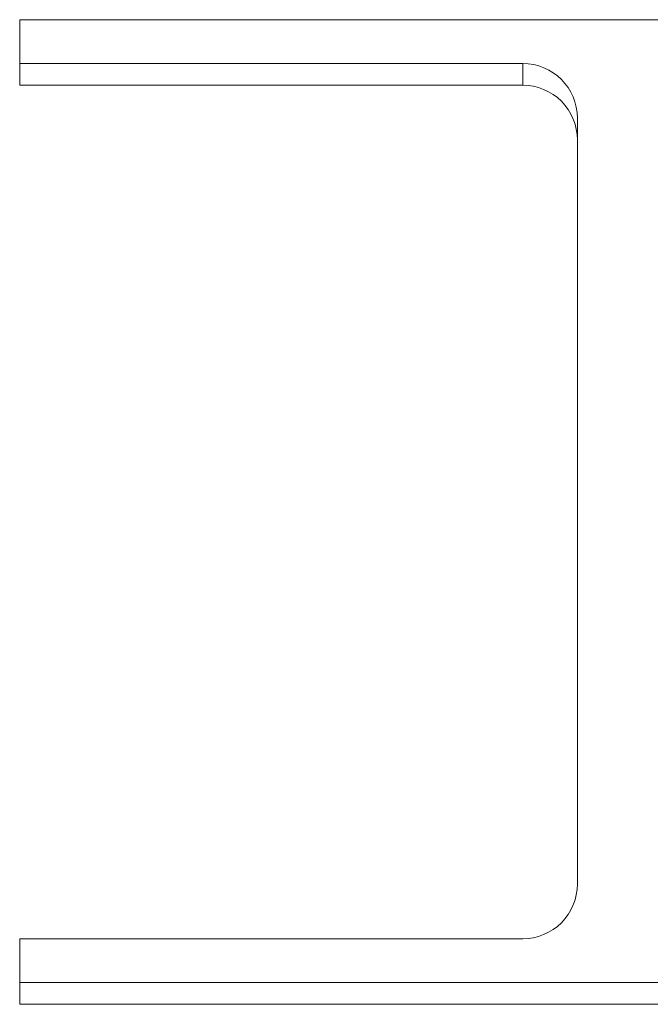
# Model space of a CAD drawing. Header units: millimetres. Extents: x -179 to 553, y -1624 to -101.
# Tile 6 of 8: x -155 to -97, y -191 to -101. Entities that reach past the tile are written whole.
import ezdxf

# ---------------------------------------------------------------- set-up
doc = ezdxf.new("R2010")
doc.units = ezdxf.units.MM

msp = doc.modelspace()

# ---------------------------------------------------------------- linework, layer by layer
at = {"color": 7, "linetype": 'Continuous', "lineweight": 15}
for p, q in [((-154.557, -104.571), (-154.557, -100.571)), ((-154.557, -100.571), (-44.557, -100.571)), ((-108.557, -104.571), (-154.557, -104.571)), ((-154.557, -106.563), (-154.557, -104.571)), ((-108.557, -106.563), (-154.557, -106.563)), ((-103.557, -179.567), (-103.557, -109.571)), ((-154.557, -188.567), (-154.557, -184.567)), ((-154.557, -184.567), (-108.557, -184.567)), ((-44.557, -188.567), (-154.557, -188.567)), ((-154.557, -190.559), (-154.557, -188.567)), ((-65.524, -190.559), (-154.557, -190.559))]:
    msp.add_line(p, q, dxfattribs=at)
at = {"color": 7, "linetype": 'Continuous', "lineweight": 0}
msp.add_line((-108.557, -106.563), (-108.557, -104.571), dxfattribs=at)
at = {"color": 7, "linetype": 'Continuous', "lineweight": 15}
for centre, start, end in [((-108.557, -109.571), 0.00157, 90.00122), ((-108.557, -111.563), 0.0009, 90.00189), ((-108.557, -179.567), 269.99839, 359.99881)]:
    msp.add_arc(centre, 5, start, end, dxfattribs=at)

doc.saveas('drawing.dxf')
